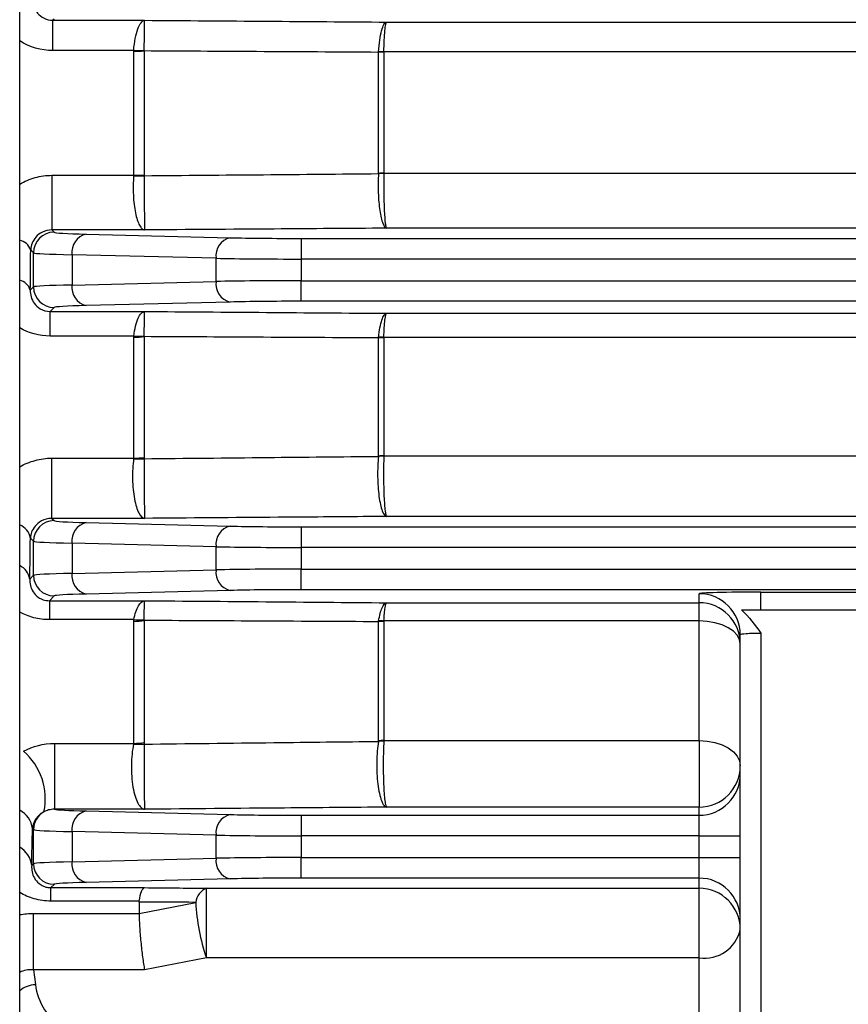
# Model space of a CAD drawing. Header units: millimetres. Extents: x -1311 to -483, y -267 to 512.
# Tile 3 of 58: x -1256 to -1236, y 59 to 82. Entities that reach past the tile are written whole.
import ezdxf

# ---------------------------------------------------------------- set-up
doc = ezdxf.new("R2010")
doc.units = ezdxf.units.MM

msp = doc.modelspace()

# ---------------------------------------------------------------- linework, layer by layer
at = {"color": 7, "linetype": 'Continuous', "lineweight": 25}
for p, q in [((-1256.25, 35.664), (-1256.25, 154.564)), ((-1255.413, 82.45), (-1255.443, 82.42)), ((-1255.443, 82.42), (-1253.218, 82.42)), ((-1255.443, 81.687), (-1255.443, 82.42)), ((-1247.34, 82.377), (-1152.159, 82.377)), ((-1253.481, 81.687), (-1255.443, 81.687)), ((-1253.481, 78.658), (-1253.481, 81.667)), ((-1253.223, 81.676), (-1253.223, 78.669)), ((-1247.535, 78.705), (-1247.535, 81.643)), ((-1152.094, 81.653), (-1247.406, 81.653)), ((-1247.406, 81.648), (-1247.406, 78.71)), ((-1255.468, 78.658), (-1253.481, 78.658)), ((-1255.468, 78.658), (-1255.468, 77.332)), ((-1247.406, 78.71), (-1152.094, 78.71)), ((-1255.468, 77.332), (-1255.413, 77.277)), ((-1253.218, 77.332), (-1255.468, 77.332)), ((-1254.635, 77.231), (-1251.138, 77.144)), ((-1152.159, 77.375), (-1247.34, 77.375)), ((-1249.417, 77.126), (-1249.417, 76.627)), ((-1249.417, 77.126), (-1150.083, 77.126)), ((-1255.913, 76.777), (-1255.982, 76.846)), ((-1255.913, 75.95), (-1255.913, 76.777)), ((-1251.482, 76.645), (-1254.979, 76.732)), ((-1254.979, 76.732), (-1254.979, 75.996)), ((-1251.482, 76.083), (-1251.482, 76.645)), ((-1249.417, 76.627), (-1249.417, 76.101)), ((-1150.083, 76.627), (-1249.417, 76.627)), ((-1254.979, 75.996), (-1251.482, 76.083)), ((-1249.417, 75.601), (-1249.417, 76.101)), ((-1249.417, 76.101), (-1150.083, 76.101)), ((-1255.992, 75.871), (-1255.913, 75.95)), ((-1251.138, 75.583), (-1254.635, 75.496)), ((-1150.083, 75.601), (-1249.417, 75.601)), ((-1255.413, 75.45), (-1255.509, 75.355)), ((-1255.509, 75.355), (-1253.218, 75.355)), ((-1255.509, 74.758), (-1255.509, 75.355)), ((-1247.34, 75.309), (-1152.159, 75.309)), ((-1253.48, 74.758), (-1255.509, 74.758)), ((-1253.481, 71.794), (-1253.481, 74.729)), ((-1253.223, 74.743), (-1253.223, 71.809)), ((-1247.535, 71.845), (-1247.535, 74.711)), ((-1152.094, 74.726), (-1247.406, 74.726)), ((-1247.406, 74.718), (-1247.406, 71.853)), ((-1255.469, 71.794), (-1253.481, 71.794)), ((-1255.469, 70.332), (-1255.469, 71.794)), ((-1247.406, 71.853), (-1152.094, 71.853)), ((-1255.469, 70.332), (-1255.413, 70.277)), ((-1253.218, 70.332), (-1255.469, 70.332)), ((-1152.159, 70.378), (-1247.34, 70.378)), ((-1254.635, 70.231), (-1251.138, 70.144)), ((-1249.417, 70.126), (-1249.417, 69.627)), ((-1249.417, 70.126), (-1150.083, 70.126)), ((-1255.913, 69.777), (-1255.989, 69.853)), ((-1255.913, 68.95), (-1255.913, 69.777)), ((-1251.482, 69.645), (-1254.979, 69.732)), ((-1254.979, 69.732), (-1254.979, 68.996)), ((-1251.482, 69.083), (-1251.482, 69.645)), ((-1249.417, 69.627), (-1249.417, 69.101)), ((-1150.083, 69.627), (-1249.417, 69.627)), ((-1254.979, 68.996), (-1251.482, 69.083)), ((-1249.417, 68.601), (-1249.417, 69.101)), ((-1249.417, 69.101), (-1150.083, 69.101)), ((-1256.004, 68.859), (-1255.913, 68.95)), ((-1150.083, 68.601), (-1249.417, 68.601)), ((-1255.413, 68.45), (-1255.529, 68.335)), ((-1251.138, 68.583), (-1254.635, 68.496)), ((-1239.75, 68.284), (-1239.75, 68.503)), ((-1238.25, 68.542), (-1226.25, 68.542)), ((-1238.25, 68.114), (-1238.25, 68.542)), ((-1255.529, 68.335), (-1253.218, 68.335)), ((-1255.529, 68.335), (-1255.529, 67.874)), ((-1247.34, 68.284), (-1239.75, 68.284)), ((-1239.75, 67.842), (-1239.75, 68.284)), ((-1238.25, 68.114), (-1226.25, 68.114)), ((-1253.479, 67.874), (-1255.529, 67.874)), ((-1253.481, 64.872), (-1253.481, 67.836)), ((-1253.223, 67.855), (-1253.223, 64.892)), ((-1247.535, 64.93), (-1247.535, 67.823)), ((-1247.406, 67.832), (-1247.406, 64.94)), ((-1239.75, 67.842), (-1247.405, 67.842)), ((-1239.75, 64.94), (-1239.75, 67.842)), ((-1238.75, 57.114), (-1238.75, 67.503)), ((-1238.25, 67.543), (-1238.25, 57.114)), ((-1255.404, 64.872), (-1253.481, 64.872)), ((-1255.404, 64.872), (-1255.404, 63.273)), ((-1247.406, 64.94), (-1239.75, 64.94)), ((-1239.75, 64.94), (-1239.75, 63.324)), ((-1253.218, 63.273), (-1255.404, 63.273)), ((-1254.635, 63.231), (-1251.138, 63.144)), ((-1249.417, 63.126), (-1249.417, 62.627)), ((-1249.417, 63.126), (-1239.75, 63.126)), ((-1239.75, 63.324), (-1247.34, 63.324)), ((-1239.75, 63.126), (-1239.75, 63.324)), ((-1239.75, 62.627), (-1239.75, 63.126)), ((-1255.913, 62.777), (-1255.939, 62.803)), ((-1255.913, 61.95), (-1255.913, 62.777)), ((-1251.482, 62.645), (-1254.979, 62.732)), ((-1254.979, 62.732), (-1254.979, 61.996)), ((-1251.482, 62.083), (-1251.482, 62.645)), ((-1249.417, 62.627), (-1249.417, 62.101)), ((-1239.75, 62.627), (-1249.417, 62.627)), ((-1239.75, 62.101), (-1239.75, 62.627)), ((-1239.75, 62.627), (-1238.75, 62.627)), ((-1255.958, 61.905), (-1255.913, 61.95)), ((-1254.979, 61.996), (-1251.482, 62.083)), ((-1249.417, 61.601), (-1249.417, 62.101)), ((-1249.417, 62.101), (-1239.75, 62.101)), ((-1239.75, 62.101), (-1238.75, 62.101)), ((-1239.75, 61.601), (-1239.75, 62.101)), ((-1255.413, 61.45), (-1255.494, 61.37)), ((-1251.138, 61.583), (-1254.635, 61.496)), ((-1239.75, 61.601), (-1249.417, 61.601)), ((-1239.75, 61.355), (-1239.75, 61.601)), ((-1255.494, 61.37), (-1253.218, 61.37)), ((-1255.494, 61.045), (-1255.494, 61.37)), ((-1251.714, 61.355), (-1239.75, 61.355)), ((-1251.714, 59.667), (-1251.714, 61.355)), ((-1239.75, 59.667), (-1239.75, 61.355)), ((-1253.348, 61.045), (-1255.494, 61.045)), ((-1253.35, 61.021), (-1253.35, 60.745)), ((-1253.35, 60.745), (-1251.973, 61.013)), ((-1255.911, 60.743), (-1253.35, 60.743)), ((-1255.911, 59.374), (-1255.911, 60.743)), ((-1251.714, 59.667), (-1253.218, 59.374)), ((-1239.75, 59.667), (-1251.714, 59.667)), ((-1239.75, 56.967), (-1239.75, 59.667)), ((-1255.911, 59.374), (-1255.868, 59.016)), ((-1253.218, 59.374), (-1255.911, 59.374))]:
    msp.add_line(p, q, dxfattribs=at)
at = {"color": 7, "linetype": 'Continuous', "lineweight": 25, "flags": 128}
for points in [[(-1238.75, 67.285), (-1238.769, 67.393), (-1238.826, 67.498), (-1238.918, 67.594), (-1239.043, 67.679), (-1239.194, 67.748), (-1239.367, 67.8), (-1239.555, 67.831), (-1239.75, 67.842)], [(-1239.75, 64.94), (-1239.555, 64.928), (-1239.367, 64.893), (-1239.194, 64.836), (-1239.043, 64.76), (-1238.918, 64.666), (-1238.826, 64.56), (-1238.769, 64.444), (-1238.75, 64.324)]]:
    msp.add_lwpolyline(points, dxfattribs=at)
at = {"color": 7, "linetype": 'Continuous', "lineweight": 25}
for centre, radius, start, end in [((-1253.339, 85.327), 3.643, 267.7642, 271.8236), ((-1253.48, 85.317), 3.65, 269.9744, 274.041), ((-1247.477, 79.894), 1.76, 87.6934, 91.8933), ((-1247.407, 79.882), 1.766, 89.9737, 94.1768), ((-1253.363, 81.71), 3.064, 267.7863, 272.6272), ((-1253.48, 81.643), 2.985, 269.9699, 274.9432), ((-1247.465, 77.211), 1.49, 87.7192, 92.6955), ((-1247.407, 77.259), 1.451, 89.9692, 95.0856), ((-1255.413, 76.777), 0.5, 90.046, 179.954), ((-1254.528, 76.789), 0.455, 103.6563, 187.2418), ((-1256.321, 76.731), 0.358, 18.8408, 78.5162), ((-1251.03, 76.702), 0.455, 103.6563, 187.2418), ((-1256.335, 75.767), 0.358, 16.8753, 76.2997), ((-1254.528, 75.939), 0.455, 172.7582, 256.3437), ((-1251.03, 76.025), 0.455, 172.7582, 256.3437), ((-1255.413, 75.951), 0.5, 180.046, 269.954), ((-1253.48, 77.144), 2.414, 269.9651, 276.1188), ((-1253.343, 77.153), 2.399, 266.7124, 272.8524), ((-1247.407, 73.549), 1.169, 89.9645, 96.3182), ((-1247.474, 73.568), 1.16, 86.6089, 92.953), ((-1253.361, 73.936), 2.16, 266.7843, 273.6534), ((-1253.48, 73.908), 2.114, 269.9626, 276.9954), ((-1247.467, 70.79), 1.05, 86.6868, 93.7541), ((-1247.407, 70.826), 1.027, 89.9621, 97.201), ((-1255.413, 69.777), 0.5, 90.046, 179.954), ((-1256.413, 69.777), 0.43, 10.1842, 67.7504), ((-1254.528, 69.789), 0.455, 103.6563, 187.2418), ((-1251.03, 69.702), 0.455, 103.6563, 187.2418), ((-1256.433, 68.792), 0.434, 8.9409, 65.0027), ((-1251.03, 69.025), 0.455, 172.7582, 256.3437), ((-1255.413, 68.951), 0.5, 180.046, 269.954), ((-1254.528, 68.939), 0.455, 172.7582, 256.3437), ((-1239.75, 67.503), 1, 0.0098, 90.0098), ((-1239.75, 67.285), 1, 0.0098, 90.0098), ((-1253.345, 69.657), 1.788, 265.6719, 273.8544), ((-1253.48, 69.648), 1.812, 269.9607, 278.1745), ((-1247.407, 66.954), 0.878, 89.9605, 98.4368), ((-1247.473, 66.98), 0.864, 85.5371, 93.9826), ((-1253.361, 66.509), 1.66, 265.7698, 274.7103), ((-1253.48, 66.509), 1.637, 269.9606, 279.0552), ((-1247.468, 64.117), 0.806, 85.641, 94.8463), ((-1247.407, 64.145), 0.795, 89.9608, 99.3229), ((-1257.164, 63.526), 1.536, 348.2032, 48.8828), ((-1239.75, 64.324), 1, 269.9902, 359.9902), ((-1239.75, 64.126), 1, 269.9902, 359.9902), ((-1256.507, 62.738), 0.572, 6.5081, 63.2491), ((-1255.413, 62.777), 0.5, 119.6152, 179.9539), ((-1254.528, 62.789), 0.455, 103.6563, 187.2418), ((-1251.03, 62.702), 0.455, 103.6563, 187.2418), ((-1256.533, 61.847), 0.578, 5.7137, 60.6103), ((-1255.413, 61.951), 0.5, 180.046, 269.954), ((-1254.528, 61.939), 0.455, 172.7582, 256.3437), ((-1251.03, 62.025), 0.455, 172.7582, 256.3437), ((-1239.75, 60.601), 1, 0.0098, 90.0098), ((-1251.552, 60.964), 0.423, 112.469, 173.3914), ((-1239.75, 60.355), 1, 0.0098, 90.0098), ((-1247.239, 61.226), 4.739, 182.5773, 199.2008), ((-1239.618, 60.547), 0.889, 261.4932, 347.5903), ((-1255.84, 58.373), 0.643, 92.5343, 129.5863)]:
    msp.add_arc(centre, radius, start, end, dxfattribs=at)
for centre, major_axis, ratio, start_param, end_param in [((-1252.914, 77.279), (2.5, 0), 0.026186, 3.167773, 3.953171), ((-1249.417, 77.192), (2.5, 0), 0.026186, 3.953171, 4.712389), ((-1257.243, 95.114), (0, 51.5), 0.026186, 4.329457, 4.349788), ((-1252.914, 76.779), (3, 0), 0.021822, 3.167773, 3.953171), ((-1249.417, 76.692), (3, 0), 0.021822, 3.953171, 4.712389), ((-1252.914, 75.948), (3, 0), 0.021822, 2.330015, 3.115413), ((-1249.417, 76.035), (3, 0), 0.021822, 1.570796, 2.330015), ((-1249.417, 75.536), (2.5, 0), 0.026186, 1.570796, 2.330015), ((-1252.914, 75.449), (2.5, 0), 0.026186, 2.330015, 3.115413), ((-1252.914, 70.279), (2.5, 0), 0.026186, 3.167773, 3.953171), ((-1249.417, 70.192), (2.5, 0), 0.026186, 3.953171, 4.712389), ((-1257.165, 95.114), (0, 51.5), 0.026186, 4.177436, 4.199735), ((-1252.914, 69.779), (3, 0), 0.021822, 3.167773, 3.953171), ((-1249.417, 69.692), (3, 0), 0.021822, 3.953171, 4.712389), ((-1249.417, 69.035), (3, 0), 0.021822, 1.570796, 2.330015), ((-1252.914, 68.948), (3, 0), 0.021822, 2.330015, 3.115413), ((-1249.417, 68.536), (2.5, 0), 0.026186, 1.570796, 2.330015), ((-1252.914, 68.449), (2.5, 0), 0.026186, 2.330015, 3.115413), ((-1238.25, 68.503), (1.5, 0), 0.026186, 1.570796, 3.141593), ((-1238.25, 67.503), (0.5, 0), 0.078558, 1.570796, 3.141593), ((-1252.914, 63.279), (2.5, 0), 0.026186, 3.23127, 3.953171), ((-1249.417, 63.192), (2.5, 0), 0.026186, 3.953171, 4.712389), ((-1256.989, 95.114), (0, 51.5), 0.026186, 4.011589, 4.034189), ((-1252.914, 62.779), (3, 0), 0.021822, 3.167773, 3.953171), ((-1249.417, 62.692), (3, 0), 0.021822, 3.953171, 4.712389), ((-1252.914, 61.948), (3, 0), 0.021822, 2.330015, 3.115413), ((-1249.417, 62.035), (3, 0), 0.021822, 1.570796, 2.330015), ((-1252.914, 61.449), (2.5, 0), 0.026186, 2.330015, 3.115413), ((-1249.417, 61.536), (2.5, 0), 0.026186, 1.570796, 2.330015), ((-1253.377, 59.174), (2.5, 0.002), 0.725498, 3.227836, 3.925967)]:
    msp.add_ellipse(centre, major_axis=major_axis, ratio=ratio, start_param=start_param, end_param=end_param, dxfattribs=at)
for points, knots in [([(-1255.933, 82.931), (-1255.935, 82.811), (-1255.899, 82.693), (-1255.775, 82.545), (-1255.722, 82.502), (-1255.594, 82.439), (-1255.519, 82.42), (-1255.443, 82.42)], [0, 0, 0, 0, 0.5, 0.5, 0.75, 0.75, 1, 1, 1, 1]), ([(-1253.481, 81.687), (-1253.464, 81.898), (-1253.428, 82.081), (-1253.357, 82.277), (-1253.331, 82.328), (-1253.276, 82.398), (-1253.247, 82.418), (-1253.218, 82.42)], [0, 0, 0, 0, 0.5, 0.5, 0.75, 0.75, 1, 1, 1, 1]), ([(-1253.223, 81.686), (-1253.223, 81.897), (-1253.222, 82.081), (-1253.221, 82.276), (-1253.22, 82.327), (-1253.219, 82.398), (-1253.219, 82.418), (-1253.218, 82.42)], [0, 0, 0, 0, 0.5, 0.5, 0.75, 0.75, 1, 1, 1, 1]), ([(-1253.218, 82.42), (-1252.225, 82.413), (-1251.233, 82.406), (-1250.24, 82.399), (-1249.274, 82.392), (-1248.307, 82.384), (-1247.34, 82.377)], [0, 0, 0, 0, 0.003092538, 0.003092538, 0.003092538, 0.006104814, 0.006104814, 0.006104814, 0.006104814]), ([(-1247.535, 81.653), (-1247.522, 81.858), (-1247.496, 82.039), (-1247.444, 82.233), (-1247.424, 82.284), (-1247.383, 82.355), (-1247.362, 82.375), (-1247.34, 82.377)], [0, 0, 0, 0, 0.5, 0.5, 0.75, 0.75, 1, 1, 1, 1]), ([(-1247.406, 81.653), (-1247.401, 81.858), (-1247.393, 82.038), (-1247.375, 82.233), (-1247.369, 82.284), (-1247.355, 82.355), (-1247.347, 82.375), (-1247.34, 82.377)], [0, 0, 0, 0, 0.5, 0.5, 0.75, 0.75, 1, 1, 1, 1]), ([(-1247.535, 81.643), (-1248.523, 81.649), (-1249.511, 81.655), (-1250.499, 81.66), (-1251.407, 81.666), (-1252.315, 81.671), (-1253.223, 81.676)], [0, 0, 0, 0, 0.003077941, 0.003077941, 0.003077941, 0.005906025, 0.005906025, 0.005906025, 0.005906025]), ([(-1256.25, 78.445), (-1256.133, 78.514), (-1256.007, 78.567), (-1255.742, 78.639), (-1255.607, 78.658), (-1255.468, 78.658)], [0, 0, 0, 0, 0.5, 0.5, 1, 1, 1, 1]), ([(-1253.482, 78.648), (-1253.488, 78.572), (-1253.492, 78.495), (-1253.495, 78.339), (-1253.493, 78.258), (-1253.482, 78.025), (-1253.464, 77.876), (-1253.412, 77.622), (-1253.378, 77.518), (-1253.321, 77.411), (-1253.301, 77.384), (-1253.26, 77.345), (-1253.239, 77.334), (-1253.218, 77.332)], [0, 0, 0, 0, 0.125, 0.125, 0.25, 0.25, 0.5, 0.5, 0.75, 0.75, 0.875, 0.875, 1, 1, 1, 1]), ([(-1253.223, 78.649), (-1252.257, 78.657), (-1251.292, 78.666), (-1250.326, 78.674), (-1249.396, 78.683), (-1248.466, 78.691), (-1247.536, 78.699)], [0.000131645, 0.000131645, 0.000131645, 0.000131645, 0.003140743, 0.003140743, 0.003140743, 0.006039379, 0.006039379, 0.006039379, 0.006039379]), ([(-1253.223, 78.649), (-1253.223, 78.573), (-1253.223, 78.496), (-1253.223, 78.34), (-1253.223, 78.259), (-1253.223, 78.026), (-1253.223, 77.877), (-1253.222, 77.623), (-1253.221, 77.519), (-1253.22, 77.412), (-1253.22, 77.384), (-1253.219, 77.345), (-1253.219, 77.334), (-1253.218, 77.332)], [0, 0, 0, 0, 0.125, 0.125, 0.25, 0.25, 0.5, 0.5, 0.75, 0.75, 0.875, 0.875, 1, 1, 1, 1]), ([(-1247.536, 78.699), (-1247.54, 78.625), (-1247.543, 78.549), (-1247.546, 78.393), (-1247.545, 78.314), (-1247.537, 78.082), (-1247.524, 77.933), (-1247.486, 77.676), (-1247.461, 77.569), (-1247.418, 77.458), (-1247.403, 77.429), (-1247.372, 77.389), (-1247.356, 77.377), (-1247.34, 77.375)], [0, 0, 0, 0, 0.125, 0.125, 0.25, 0.25, 0.5, 0.5, 0.75, 0.75, 0.875, 0.875, 1, 1, 1, 1]), ([(-1247.406, 78.7), (-1247.408, 78.625), (-1247.409, 78.549), (-1247.409, 78.394), (-1247.409, 78.314), (-1247.407, 78.083), (-1247.402, 77.933), (-1247.389, 77.676), (-1247.381, 77.569), (-1247.367, 77.458), (-1247.362, 77.429), (-1247.351, 77.389), (-1247.346, 77.377), (-1247.34, 77.375)], [0, 0, 0, 0, 0.125, 0.125, 0.25, 0.25, 0.5, 0.5, 0.75, 0.75, 0.875, 0.875, 1, 1, 1, 1]), ([(-1255.468, 77.332), (-1255.55, 77.332), (-1255.629, 77.312), (-1255.759, 77.249), (-1255.813, 77.207), (-1255.939, 77.066), (-1255.979, 76.955), (-1255.982, 76.846)], [0, 0, 0, 0, 0.25, 0.25, 0.5, 0.5, 1, 1, 1, 1]), ([(-1247.34, 77.375), (-1248.249, 77.369), (-1249.158, 77.362), (-1250.067, 77.355), (-1251.117, 77.348), (-1252.168, 77.34), (-1253.218, 77.332)], [0, 0, 0, 0, 0.002833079, 0.002833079, 0.002833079, 0.006106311, 0.006106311, 0.006106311, 0.006106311]), ([(-1255.992, 75.871), (-1255.996, 75.761), (-1255.968, 75.651), (-1255.86, 75.502), (-1255.813, 75.456), (-1255.684, 75.381), (-1255.598, 75.354), (-1255.509, 75.355)], [0, 0, 0, 0, 0.5, 0.5, 0.75, 0.75, 1, 1, 1, 1]), ([(-1253.48, 74.758), (-1253.456, 74.935), (-1253.418, 75.084), (-1253.349, 75.24), (-1253.324, 75.281), (-1253.272, 75.336), (-1253.245, 75.352), (-1253.218, 75.355)], [0, 0, 0, 0, 0.5, 0.5, 0.75, 0.75, 1, 1, 1, 1]), ([(-1253.224, 74.757), (-1253.223, 74.935), (-1253.222, 75.083), (-1253.221, 75.239), (-1253.22, 75.28), (-1253.219, 75.336), (-1253.219, 75.352), (-1253.218, 75.355)], [0, 0, 0, 0, 0.5, 0.5, 0.75, 0.75, 1, 1, 1, 1]), ([(-1253.218, 75.355), (-1252.232, 75.347), (-1251.245, 75.339), (-1250.259, 75.332), (-1249.286, 75.324), (-1248.313, 75.316), (-1247.34, 75.309)], [0, 0, 0, 0, 0.003086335, 0.003086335, 0.003086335, 0.006132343, 0.006132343, 0.006132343, 0.006132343]), ([(-1247.534, 74.726), (-1247.525, 74.812), (-1247.514, 74.89), (-1247.487, 75.031), (-1247.471, 75.093), (-1247.438, 75.195), (-1247.419, 75.235), (-1247.38, 75.291), (-1247.36, 75.307), (-1247.34, 75.309)], [0, 0, 0, 0, 0.25, 0.25, 0.5, 0.5, 0.75, 0.75, 1, 1, 1, 1]), ([(-1247.406, 74.726), (-1247.403, 74.811), (-1247.399, 74.889), (-1247.39, 75.03), (-1247.385, 75.093), (-1247.373, 75.195), (-1247.367, 75.235), (-1247.354, 75.291), (-1247.347, 75.306), (-1247.34, 75.309)], [0, 0, 0, 0, 0.25, 0.25, 0.5, 0.5, 0.75, 0.75, 1, 1, 1, 1]), ([(-1247.535, 74.711), (-1248.53, 74.717), (-1249.524, 74.722), (-1250.518, 74.728), (-1251.42, 74.733), (-1252.321, 74.738), (-1253.223, 74.743)], [0, 0, 0, 0, 0.003111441, 0.003111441, 0.003111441, 0.005931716, 0.005931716, 0.005931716, 0.005931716]), ([(-1256.25, 71.583), (-1256.134, 71.65), (-1256.009, 71.703), (-1255.744, 71.775), (-1255.608, 71.794), (-1255.469, 71.794)], [0, 0, 0, 0, 0.5, 0.5, 1, 1, 1, 1]), ([(-1253.482, 71.78), (-1253.493, 71.703), (-1253.501, 71.624), (-1253.51, 71.458), (-1253.511, 71.371), (-1253.507, 71.202), (-1253.502, 71.117), (-1253.487, 70.955), (-1253.476, 70.878), (-1253.435, 70.662), (-1253.398, 70.544), (-1253.314, 70.382), (-1253.266, 70.337), (-1253.218, 70.332)], [0, 0, 0, 0, 0.125, 0.125, 0.25, 0.25, 0.375, 0.375, 0.5, 0.5, 0.75, 0.75, 1, 1, 1, 1]), ([(-1253.224, 71.781), (-1252.226, 71.79), (-1251.23, 71.8), (-1250.233, 71.811), (-1249.334, 71.82), (-1248.435, 71.829), (-1247.536, 71.838)], [0.000131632, 0.000131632, 0.000131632, 0.000131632, 0.003252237, 0.003252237, 0.003252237, 0.00606707, 0.00606707, 0.00606707, 0.00606707]), ([(-1253.224, 71.781), (-1253.224, 71.704), (-1253.224, 71.625), (-1253.224, 71.459), (-1253.224, 71.372), (-1253.224, 71.203), (-1253.224, 71.118), (-1253.224, 70.956), (-1253.223, 70.879), (-1253.223, 70.663), (-1253.222, 70.545), (-1253.22, 70.382), (-1253.219, 70.337), (-1253.218, 70.332)], [0, 0, 0, 0, 0.125, 0.125, 0.25, 0.25, 0.375, 0.375, 0.5, 0.5, 0.75, 0.75, 1, 1, 1, 1]), ([(-1247.536, 71.838), (-1247.544, 71.762), (-1247.55, 71.683), (-1247.557, 71.519), (-1247.558, 71.434), (-1247.556, 71.266), (-1247.553, 71.181), (-1247.542, 71.019), (-1247.534, 70.942), (-1247.514, 70.795), (-1247.503, 70.729), (-1247.476, 70.61), (-1247.461, 70.558), (-1247.413, 70.431), (-1247.377, 70.383), (-1247.34, 70.378)], [0, 0, 0, 0, 0.125, 0.125, 0.25, 0.25, 0.375, 0.375, 0.5, 0.5, 0.625, 0.625, 0.75, 0.75, 1, 1, 1, 1]), ([(-1247.406, 71.838), (-1247.409, 71.763), (-1247.411, 71.684), (-1247.413, 71.52), (-1247.414, 71.434), (-1247.413, 71.266), (-1247.412, 71.181), (-1247.408, 71.02), (-1247.406, 70.942), (-1247.399, 70.796), (-1247.395, 70.73), (-1247.386, 70.61), (-1247.381, 70.558), (-1247.365, 70.431), (-1247.352, 70.383), (-1247.34, 70.378)], [0, 0, 0, 0, 0.125, 0.125, 0.25, 0.25, 0.375, 0.375, 0.5, 0.5, 0.625, 0.625, 0.75, 0.75, 1, 1, 1, 1]), ([(-1255.469, 70.332), (-1255.566, 70.332), (-1255.654, 70.305), (-1255.786, 70.233), (-1255.836, 70.19), (-1255.952, 70.051), (-1255.985, 69.952), (-1255.989, 69.853)], [0, 0, 0, 0, 0.25, 0.25, 0.5, 0.5, 1, 1, 1, 1]), ([(-1247.34, 70.378), (-1247.484, 70.377), (-1247.629, 70.376), (-1247.773, 70.375), (-1248.506, 70.369), (-1249.24, 70.363), (-1249.974, 70.358), (-1251.055, 70.349), (-1252.137, 70.341), (-1253.218, 70.332)], [0, 0, 0, 0, 0.000451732, 0.000451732, 0.000451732, 0.002749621, 0.002749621, 0.002749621, 0.006135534, 0.006135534, 0.006135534, 0.006135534]), ([(-1256.004, 68.859), (-1256.007, 68.807), (-1256.002, 68.755), (-1255.977, 68.653), (-1255.956, 68.602), (-1255.894, 68.505), (-1255.853, 68.456), (-1255.761, 68.394), (-1255.724, 68.374), (-1255.636, 68.344), (-1255.583, 68.335), (-1255.529, 68.335)], [0, 0, 0, 0, 0.25, 0.25, 0.5, 0.5, 0.75, 0.75, 0.875, 0.875, 1, 1, 1, 1]), ([(-1253.479, 67.874), (-1253.465, 67.945), (-1253.448, 68.008), (-1253.409, 68.12), (-1253.387, 68.168), (-1253.32, 68.287), (-1253.269, 68.33), (-1253.218, 68.335)], [0, 0, 0, 0, 0.25, 0.25, 0.5, 0.5, 1, 1, 1, 1]), ([(-1253.224, 67.873), (-1253.224, 67.944), (-1253.224, 68.007), (-1253.223, 68.119), (-1253.222, 68.168), (-1253.221, 68.286), (-1253.219, 68.33), (-1253.218, 68.335)], [0, 0, 0, 0, 0.25, 0.25, 0.5, 0.5, 1, 1, 1, 1]), ([(-1253.218, 68.335), (-1252.237, 68.326), (-1251.255, 68.318), (-1250.275, 68.31), (-1249.296, 68.301), (-1248.318, 68.293), (-1247.34, 68.284)], [0, 0, 0, 0, 0.003095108, 0.003095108, 0.003095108, 0.006182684, 0.006182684, 0.006182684, 0.006182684]), ([(-1247.533, 67.843), (-1247.522, 67.909), (-1247.509, 67.969), (-1247.481, 68.076), (-1247.465, 68.123), (-1247.415, 68.237), (-1247.377, 68.28), (-1247.34, 68.284)], [0, 0, 0, 0, 0.25, 0.25, 0.5, 0.5, 1, 1, 1, 1]), ([(-1247.405, 67.842), (-1247.402, 67.909), (-1247.397, 67.969), (-1247.388, 68.076), (-1247.383, 68.123), (-1247.366, 68.237), (-1247.353, 68.28), (-1247.34, 68.284)], [0, 0, 0, 0, 0.25, 0.25, 0.5, 0.5, 1, 1, 1, 1]), ([(-1255.529, 67.874), (-1255.658, 67.874), (-1255.785, 67.891), (-1256.027, 67.954), (-1256.144, 68.001), (-1256.25, 68.06)], [0, 0, 0, 0, 0.5, 0.5, 1, 1, 1, 1]), ([(-1247.535, 67.823), (-1248.534, 67.828), (-1249.534, 67.834), (-1250.533, 67.839), (-1251.429, 67.844), (-1252.326, 67.849), (-1253.223, 67.855)], [0, 0, 0, 0, 0.003152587, 0.003152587, 0.003152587, 0.005978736, 0.005978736, 0.005978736, 0.005978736]), ([(-1253.483, 64.853), (-1253.5, 64.779), (-1253.513, 64.698), (-1253.531, 64.526), (-1253.536, 64.435), (-1253.54, 64.161), (-1253.526, 63.973), (-1253.47, 63.651), (-1253.429, 63.516), (-1253.355, 63.376), (-1253.329, 63.34), (-1253.275, 63.289), (-1253.246, 63.275), (-1253.218, 63.273)], [0, 0, 0, 0, 0.125, 0.125, 0.25, 0.25, 0.5, 0.5, 0.75, 0.75, 0.875, 0.875, 1, 1, 1, 1]), ([(-1253.225, 64.854), (-1253.225, 64.78), (-1253.225, 64.7), (-1253.226, 64.527), (-1253.226, 64.436), (-1253.226, 64.163), (-1253.226, 63.974), (-1253.224, 63.652), (-1253.223, 63.517), (-1253.222, 63.376), (-1253.221, 63.34), (-1253.22, 63.29), (-1253.219, 63.275), (-1253.218, 63.273)], [0, 0, 0, 0, 0.125, 0.125, 0.25, 0.25, 0.5, 0.5, 0.75, 0.75, 0.875, 0.875, 1, 1, 1, 1]), ([(-1253.225, 64.854), (-1252.175, 64.866), (-1251.125, 64.878), (-1250.076, 64.89), (-1249.229, 64.9), (-1248.382, 64.91), (-1247.536, 64.92)], [0.000131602, 0.000131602, 0.000131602, 0.000131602, 0.003445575, 0.003445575, 0.003445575, 0.006120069, 0.006120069, 0.006120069, 0.006120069]), ([(-1247.536, 64.92), (-1247.549, 64.846), (-1247.559, 64.767), (-1247.573, 64.597), (-1247.578, 64.507), (-1247.582, 64.236), (-1247.573, 64.048), (-1247.533, 63.722), (-1247.502, 63.581), (-1247.446, 63.433), (-1247.426, 63.395), (-1247.384, 63.341), (-1247.362, 63.326), (-1247.34, 63.324)], [0, 0, 0, 0, 0.125, 0.125, 0.25, 0.25, 0.5, 0.5, 0.75, 0.75, 0.875, 0.875, 1, 1, 1, 1]), ([(-1247.407, 64.921), (-1247.411, 64.847), (-1247.414, 64.767), (-1247.419, 64.597), (-1247.421, 64.507), (-1247.422, 64.236), (-1247.419, 64.049), (-1247.405, 63.722), (-1247.395, 63.582), (-1247.376, 63.433), (-1247.369, 63.395), (-1247.355, 63.341), (-1247.347, 63.326), (-1247.34, 63.324)], [0, 0, 0, 0, 0.125, 0.125, 0.25, 0.25, 0.5, 0.5, 0.75, 0.75, 0.875, 0.875, 1, 1, 1, 1]), ([(-1255.66, 63.212), (-1255.716, 63.183), (-1255.757, 63.15), (-1255.826, 63.083), (-1255.852, 63.049), (-1255.914, 62.944), (-1255.934, 62.873), (-1255.939, 62.803)], [0, 0, 0, 0, 0.25, 0.25, 0.5, 0.5, 1, 1, 1, 1]), ([(-1255.404, 63.273), (-1255.456, 63.273), (-1255.503, 63.266), (-1255.589, 63.244), (-1255.627, 63.229), (-1255.66, 63.212)], [0, 0, 0, 0, 0.5, 0.5, 1, 1, 1, 1]), ([(-1247.34, 63.324), (-1248.165, 63.317), (-1248.991, 63.31), (-1249.817, 63.302), (-1250.95, 63.293), (-1252.084, 63.283), (-1253.218, 63.273)], [0, 0, 0, 0, 0.002609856, 0.002609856, 0.002609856, 0.006191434, 0.006191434, 0.006191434, 0.006191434]), ([(-1255.958, 61.905), (-1255.965, 61.804), (-1255.947, 61.704), (-1255.866, 61.559), (-1255.831, 61.511), (-1255.747, 61.445), (-1255.713, 61.423), (-1255.646, 61.395), (-1255.62, 61.386), (-1255.561, 61.374), (-1255.528, 61.37), (-1255.494, 61.37)], [0, 0, 0, 0, 0.5, 0.5, 0.75, 0.75, 0.875, 0.875, 0.9375, 0.9375, 1, 1, 1, 1]), ([(-1255.494, 61.045), (-1255.632, 61.045), (-1255.768, 61.064), (-1256.025, 61.137), (-1256.143, 61.189), (-1256.25, 61.253)], [0, 0, 0, 0, 0.5, 0.5, 1, 1, 1, 1]), ([(-1253.348, 61.045), (-1253.331, 61.145), (-1253.311, 61.225), (-1253.277, 61.308), (-1253.266, 61.329), (-1253.242, 61.36), (-1253.23, 61.368), (-1253.218, 61.37)], [0, 0, 0, 0, 0.5, 0.5, 0.75, 0.75, 1, 1, 1, 1]), ([(-1253.35, 60.743), (-1253.349, 60.65), (-1253.345, 60.542), (-1253.33, 60.307), (-1253.32, 60.181), (-1253.296, 59.93), (-1253.282, 59.804), (-1253.251, 59.573), (-1253.235, 59.464), (-1253.218, 59.374)], [0, 0, 0, 0, 0.25, 0.25, 0.5, 0.5, 0.75, 0.75, 1, 1, 1, 1])]:
    msp.add_open_spline(points, degree=3, knots=knots, dxfattribs=at)
for points in [[(-1255.443, 81.687), (-1255.73, 81.687), (-1256.012, 81.769), (-1256.25, 81.92)], [(-1253.481, 81.667), (-1253.481, 81.674), (-1253.481, 81.68), (-1253.481, 81.687)], [(-1253.223, 81.686), (-1253.223, 81.683), (-1253.223, 81.679), (-1253.223, 81.676)], [(-1247.535, 81.643), (-1247.535, 81.646), (-1247.535, 81.65), (-1247.535, 81.653)], [(-1247.406, 81.653), (-1247.406, 81.651), (-1247.406, 81.649), (-1247.406, 81.648)], [(-1253.482, 78.648), (-1253.482, 78.651), (-1253.481, 78.654), (-1253.481, 78.658)], [(-1253.223, 78.669), (-1253.223, 78.662), (-1253.223, 78.655), (-1253.223, 78.649)], [(-1247.536, 78.699), (-1247.535, 78.701), (-1247.535, 78.703), (-1247.535, 78.705)], [(-1247.406, 78.71), (-1247.406, 78.707), (-1247.406, 78.703), (-1247.406, 78.7)], [(-1255.509, 74.758), (-1255.772, 74.758), (-1256.029, 74.828), (-1256.25, 74.953)], [(-1253.481, 74.729), (-1253.481, 74.739), (-1253.481, 74.748), (-1253.48, 74.758)], [(-1253.224, 74.757), (-1253.224, 74.752), (-1253.223, 74.748), (-1253.223, 74.743)], [(-1247.535, 74.711), (-1247.535, 74.716), (-1247.535, 74.721), (-1247.534, 74.726)], [(-1247.406, 74.726), (-1247.406, 74.723), (-1247.406, 74.721), (-1247.406, 74.718)], [(-1253.482, 71.78), (-1253.482, 71.784), (-1253.481, 71.789), (-1253.481, 71.794)], [(-1253.223, 71.809), (-1253.223, 71.8), (-1253.223, 71.79), (-1253.224, 71.781)], [(-1247.536, 71.838), (-1247.535, 71.84), (-1247.535, 71.843), (-1247.535, 71.845)], [(-1247.406, 71.853), (-1247.406, 71.848), (-1247.406, 71.843), (-1247.406, 71.838)], [(-1238.72, 68.114), (-1238.591, 68.114), (-1238.423, 68.114), (-1238.25, 68.114)], [(-1238.72, 68.114), (-1238.539, 67.945), (-1238.392, 67.744), (-1238.25, 67.543)], [(-1253.481, 67.836), (-1253.481, 67.849), (-1253.481, 67.862), (-1253.479, 67.874)], [(-1253.224, 67.873), (-1253.224, 67.867), (-1253.224, 67.861), (-1253.223, 67.855)], [(-1247.535, 67.823), (-1247.535, 67.829), (-1247.534, 67.836), (-1247.533, 67.843)], [(-1247.405, 67.842), (-1247.406, 67.839), (-1247.406, 67.836), (-1247.406, 67.832)], [(-1256.154, 64.683), (-1255.932, 64.803), (-1255.672, 64.872), (-1255.404, 64.872)], [(-1253.483, 64.853), (-1253.482, 64.859), (-1253.481, 64.865), (-1253.481, 64.872)], [(-1253.223, 64.892), (-1253.223, 64.879), (-1253.223, 64.867), (-1253.225, 64.854)], [(-1247.536, 64.92), (-1247.536, 64.923), (-1247.535, 64.927), (-1247.535, 64.93)], [(-1247.406, 64.94), (-1247.406, 64.934), (-1247.406, 64.927), (-1247.407, 64.921)], [(-1253.218, 61.37), (-1252.716, 61.365), (-1252.215, 61.36), (-1251.714, 61.355)], [(-1253.35, 61.021), (-1253.35, 61.029), (-1253.349, 61.037), (-1253.348, 61.045)], [(-1251.973, 61.013), (-1252.431, 61.015), (-1252.891, 61.018), (-1253.35, 61.021)], [(-1256.25, 60.716), (-1256.139, 60.734), (-1256.025, 60.743), (-1255.911, 60.743)], [(-1253.35, 60.743), (-1253.35, 60.744), (-1253.35, 60.744), (-1253.35, 60.745)], [(-1255.911, 59.374), (-1256.035, 59.389), (-1256.158, 59.367), (-1256.25, 59.312)]]:
    msp.add_open_spline(points, degree=3, dxfattribs=at)

doc.saveas('drawing.dxf')
